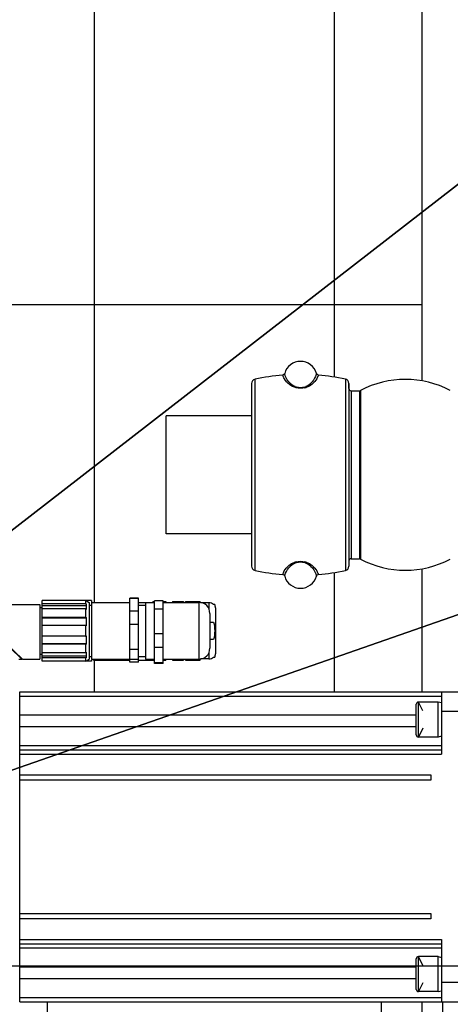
# Model space of a CAD drawing. Header units: millimetres. Extents: x 0 to 17835, y 0 to 12615.
# Tile 39 of 85: x 9967 to 10164, y 3104 to 3555. Entities that reach past the tile are written whole.
import ezdxf

# ---------------------------------------------------------------- set-up
doc = ezdxf.new("R2010")
doc.units = ezdxf.units.MM
doc.header["$LTSCALE"] = 980.925
doc.linetypes.add('CENTER', pattern=[0.6, 0.375, -0.075, 0.075, -0.075])
doc.layers.get('0').update_dxf_attribs({"linetype": 'CONTINUOUS'})
for name, color, linetype in [('204101000024_DXF_AXIS', 7, 'CONTINUOUS'), ('304103000038DXF_CONTINUOUS_LINE', 7, 'CONTINUOUS'), ('304109000048DXF_CONTINUOUS_LINE', 7, 'CONTINUOUS'), ('304304000080DXF_CONTINUOUS_LINE', 7, 'CONTINUOUS'), ('304304000081DXF_CONTINUOUS_LINE', 7, 'CONTINUOUS'), ('304304000082DXF_CONTINUOUS_LINE', 7, 'CONTINUOUS'), ('501023000162DXF_CONTINUOUS_LINE', 7, 'CONTINUOUS'), ('604006000005DXF_CONTINUOUS_LINE', 7, 'CONTINUOUS'), ('XIANLAN_DXF_CONTINUOUS_LINE', 7, 'CONTINUOUS'), ('运动范围-老_DXF_CONTINUOUS_LINE', 7, 'CONTINUOUS'), ('运动范围-老_DXF_DIMENSION', 7, 'CONTINUOUS')]:
    doc.layers.add(name, color=color, linetype=linetype)
doc.styles.get("Standard").update_dxf_attribs({"font": 'txt', "width": 0.7})
doc.dimstyles.new('DIMSTYLE_1', dxfattribs={"dimtxt": 135, "dimasz": 90, "dimexe": 1, "dimexo": 0, "dimgap": 4.5, "dimtad": 0, "dimtih": 1, "dimtoh": 1, "dimdec": 1, "dimdsep": 46, "dimtxsty": 'Standard', "dimblk": '_FILLED', "dimblk1": '_FILLED', "dimblk2": '_FILLED', "dimcen": 0.09, "dimclrt": 5, "dimazin": 2, "dimtp": 0.5, "dimtm": 0.5, "dimtfac": 1, "dimtdec": 1, "dimtofl": 0, "dimtmove": 0, "dimatfit": 3, "dimldrblk": '_FILLED', "dimfxl": 0, "dimtolj": 1, "dimarcsym": 0})
doc.dimstyles.new('DIMSTYLE_2', dxfattribs={"dimtxt": 135, "dimasz": 90, "dimexe": 1, "dimexo": 0, "dimgap": 4.5, "dimtad": 0, "dimtih": 1, "dimtoh": 1, "dimdec": 1, "dimdsep": 46, "dimtxsty": 'Standard', "dimblk": '_FILLED', "dimblk1": '_FILLED', "dimblk2": '_FILLED', "dimcen": 0.09, "dimclrt": 5, "dimazin": 2, "dimtp": 0.5, "dimtm": 0.5, "dimtfac": 1, "dimtdec": 65535, "dimtofl": 0, "dimtmove": 0, "dimatfit": 3, "dimldrblk": '_FILLED', "dimfxl": 0, "dimtolj": 1, "dimarcsym": 0})
doc.dimstyles.new('DIMSTYLE_7', dxfattribs={"dimtxt": 135, "dimasz": 90, "dimexe": 1, "dimexo": 0, "dimtad": 1, "dimdsep": 46, "dimtxsty": 'Standard', "dimblk": '_FILLED', "dimblk1": '_FILLED', "dimblk2": '_FILLED', "dimcen": 0.09, "dimclrt": 5, "dimazin": 2, "dimtp": 0.8, "dimtm": 0.8, "dimtfac": 1, "dimtofl": 0, "dimtmove": 0, "dimatfit": 3, "dimldrblk": '_FILLED', "dimfxl": 0, "dimtolj": 1, "dimarcsym": 0})
doc.dimstyles.new('DIMSTYLE_8', dxfattribs={"dimtxt": 135, "dimasz": 90, "dimexe": 1, "dimexo": 0, "dimtad": 1, "dimdsep": 46, "dimtxsty": 'Standard', "dimblk": '_FILLED', "dimblk1": '_FILLED', "dimblk2": '_FILLED', "dimcen": 0.09, "dimclrt": 5, "dimazin": 2, "dimtp": 2, "dimtm": 2, "dimtfac": 1, "dimtofl": 0, "dimtmove": 0, "dimatfit": 3, "dimldrblk": '_FILLED', "dimfxl": 0, "dimtolj": 1, "dimarcsym": 0})

# ---------------------------------------------------------------- blocks, each defined once
blk = doc.blocks.new('*D1')
at = {"layer": '运动范围-老_DXF_DIMENSION', "color": 2, "linetype": 'Continuous', "transparency": 16777216}
for start, end in [(100.63351, 165), (0, 63.53964)]:
    blk.add_arc((9706.37, 3121.8), 781.9, start, end, dxfattribs=at)
for points in [[(8965.13, 3414.33), (8951.12, 3324.17), (8993.62, 3404.91)], [(10468.12, 3210.79), (10488.27, 3121.8), (10498.07, 3212.52)]]:
    blk.add_solid(points, dxfattribs=at)
blk = doc.blocks.new('_FILLED')
at = {"color": 0, "linetype": 'ByBlock'}
blk.add_solid([(0, 0), (-1, 0.1667), (-1, -0.1667)], dxfattribs=at)
blk = doc.blocks.new('*D2')
at = {"layer": '运动范围-老_DXF_DIMENSION', "color": 2, "linetype": 'Continuous', "transparency": 16777216}
for start, end in [(296.46036, 360), (195, 259.36649)]:
    blk.add_arc((9706.37, 3121.8), 781.9, start, end, dxfattribs=at)
for points in [[(10498.07, 3031.09), (10488.27, 3121.8), (10468.12, 3032.82)], [(8993.62, 2838.69), (8951.12, 2919.43), (8965.13, 2829.28)]]:
    blk.add_solid(points, dxfattribs=at)
blk = doc.blocks.new('*D11')
at = {"layer": '运动范围-老_DXF_DIMENSION', "color": 2, "linetype": 'Continuous', "transparency": 16777216}
for p, q in [((9706.39, 3121.8), (10829.13, 3992.89)), ((10428.53, 3682.08), (9706.39, 3121.8)), ((10428.53, 3682.08), (10428.53, 3682.08))]:
    blk.add_line(p, q, dxfattribs=at)
at = {"layer": '运动范围-老_DXF_DIMENSION', "color": 2, "linetype": 'Continuous', "transparency": 16777216, "xscale": 90, "yscale": 90, "zscale": 90, "rotation": 217.8066891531}
blk.add_blockref('_FILLED', (10428.53, 3682.08), dxfattribs=at)
blk = doc.blocks.new('*D12')
at = {"layer": '运动范围-老_DXF_DIMENSION', "color": 2, "linetype": 'Continuous', "transparency": 16777216}
for p, q in [((9706.39, 3121.8), (12956.43, 4254.84)), ((12240.22, 4005.16), (9706.39, 3121.8)), ((12240.22, 4005.16), (12240.22, 4005.16))]:
    blk.add_line(p, q, dxfattribs=at)
at = {"layer": '运动范围-老_DXF_DIMENSION', "color": 2, "linetype": 'Continuous', "transparency": 16777216, "xscale": 90, "yscale": 90, "zscale": 90, "rotation": 199.2198620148}
blk.add_blockref('_FILLED', (12240.22, 4005.16), dxfattribs=at)

msp = doc.modelspace()

# ---------------------------------------------------------------- linework, layer by layer
at = {"layer": '204101000024_DXF_AXIS', "color": 7, "linetype": 'CENTER'}
msp.add_line((8783.072, 3121.804), (11606.769, 3121.804), dxfattribs=at)
at = {"layer": '304103000038DXF_CONTINUOUS_LINE', "color": 9, "linetype": 'Continuous'}
msp.add_line((10161.003, 3097.303), (10161.003, 3105.303), dxfattribs=at)
at = {"layer": '304109000048DXF_CONTINUOUS_LINE', "color": 9, "linetype": 'Continuous'}
for p, q in [((10075.072, 3302.994), (10075.072, 3390.613)), ((10116.416, 3390.674), (10116.416, 3302.933)), ((10119.027, 3385.304), (10119.027, 3308.304)), ((10122.857, 3385.304), (10122.857, 3308.304)), ((10123.327, 3385.421), (10123.327, 3308.186))]:
    msp.add_line(p, q, dxfattribs=at)
at = {"layer": '304109000048DXF_CONTINUOUS_LINE', "color": 7, "linetype": 'Continuous'}
for p, q in [((10073.488, 3388.657), (10073.488, 3304.95)), ((10118.027, 3386.295), (10118.005, 3388.734)), ((10118.005, 3388.734), (10118.005, 3304.873)), ((10118.027, 3386.295), (10118.027, 3307.312)), ((10119.027, 3385.304), (10122.857, 3385.304)), ((10119.027, 3308.304), (10122.857, 3308.304)), ((10118.027, 3307.312), (10118.005, 3304.873))]:
    msp.add_line(p, q, dxfattribs=at)
for centre, radius, start, end in [((10095.888, 3391.304), 7.5, 14.75598, 165.24402), ((10075.488, 3388.657), 2, 102.01474, 180), ((10095.888, 3292.804), 100, 94.66773, 102.01474), ((10095.888, 3292.804), 100, 78.15395, 85.33227), ((10116.006, 3388.716), 2, 0.5, 78.15395), ((10143.888, 3346.804), 43.75, 61.96755, 118.03245), ((10119.027, 3386.304), 1, 180.5, 270), ((10122.857, 3386.304), 1, 270, 298.03245), ((10119.027, 3307.304), 1, 90, 179.5), ((10122.857, 3307.304), 1, 61.96755, 90), ((10143.888, 3346.804), 43.75, 241.96755, 298.03245), ((10075.488, 3304.95), 2, 180, 257.98526), ((10116.006, 3304.891), 2, 281.84605, 359.5), ((10095.888, 3400.804), 100, 257.98526, 265.33227), ((10095.888, 3302.304), 7.5, 194.75598, 345.24402), ((10095.888, 3400.804), 100, 274.66773, 281.84605)]:
    msp.add_arc(centre, radius, start, end, dxfattribs=at)
at = {"layer": '304109000048DXF_CONTINUOUS_LINE', "color": 9, "linetype": 'Continuous'}
for centre, radius, start, end in [((10095.994, 3393.448), 6.728, 247.2831, 249.39505), ((10095.98, 3393.411), 6.688, 249.39363, 252.62661), ((10095.808, 3393.353), 6.629, 287.421, 290.54897), ((10095.855, 3394.776), 8.338, 284.09842, 288.31354), ((10095.75, 3393.508), 6.795, 290.54632, 292.76594), ((10096.045, 3298.476), 8.715, 104.30198, 108.58773), ((10096.146, 3299.79), 7.126, 111.36982, 112.68699), ((10096.111, 3299.891), 7.02, 107.62865, 111.39845), ((10095.797, 3300.244), 6.641, 69.79213, 72.51538), ((10095.84, 3298.812), 8.359, 71.40093, 75.88532), ((10095.736, 3300.077), 6.818, 67.19689, 69.79592)]:
    msp.add_arc(centre, radius, start, end, dxfattribs=at)
at = {"layer": '304109000048DXF_CONTINUOUS_LINE', "color": 7, "linetype": 'Continuous'}
for points in [[(10088.635, 3393.214), (10088.537, 3392.841), (10088.133, 3392.503), (10087.75, 3392.472)], [(10104.026, 3392.472), (10103.642, 3392.503), (10103.239, 3392.841), (10103.14, 3393.214)], [(10087.75, 3301.135), (10088.133, 3301.104), (10088.537, 3300.766), (10088.635, 3300.393)], [(10103.14, 3300.393), (10103.239, 3300.766), (10103.642, 3301.104), (10104.026, 3301.135)]]:
    msp.add_open_spline(points, degree=3, dxfattribs=at)
at = {"layer": '304109000048DXF_CONTINUOUS_LINE', "color": 9, "linetype": 'Continuous'}
for points, knots in [([(10093.891, 3386.689), (10091.698, 3387.239), (10089.081, 3389.226), (10087.917, 3391.884), (10087.75, 3392.472)], [0, 0, 0, 0, 0.7860464, 1, 1, 1, 1]), ([(10093.396, 3387.243), (10092.268, 3387.715), (10090.132, 3389.394), (10088.917, 3391.872), (10088.635, 3393.214)], [0, 0, 0, 0, 0.4674673, 1, 1, 1, 1]), ([(10103.14, 3393.214), (10103.106, 3393.064), (10102.463, 3390.584), (10100.598, 3388.173), (10098.38, 3387.243)], [0, 0, 0, 0, 0.0603436, 1, 1, 1, 1]), ([(10104.026, 3392.472), (10103.867, 3391.917), (10102.801, 3389.43), (10100.471, 3387.52), (10098.474, 3386.86)], [0, 0, 0, 0, 0.216509, 1, 1, 1, 1]), ([(10087.75, 3301.135), (10087.908, 3301.689), (10088.97, 3304.165), (10091.283, 3306.07), (10093.267, 3306.736)], [0, 0, 0, 0, 0.2167995, 1, 1, 1, 1]), ([(10088.635, 3300.393), (10088.67, 3300.543), (10089.321, 3303.021), (10091.178, 3305.437), (10093.398, 3306.365)], [0, 0, 0, 0, 0.0603737, 1, 1, 1, 1]), ([(10098.378, 3306.362), (10099.506, 3305.889), (10101.643, 3304.213), (10102.861, 3301.738), (10103.14, 3300.393)], [0, 0, 0, 0, 0.4674773, 1, 1, 1, 1]), ([(10098.506, 3306.734), (10100.49, 3306.067), (10102.806, 3304.166), (10103.867, 3301.69), (10104.026, 3301.135)], [0, 0, 0, 0, 0.7829973, 1, 1, 1, 1])]:
    msp.add_open_spline(points, degree=3, knots=knots, dxfattribs=at)
for points in [[(10097.886, 3386.689), (10096.594, 3386.365), (10095.182, 3386.366), (10093.891, 3386.689)], [(10097.793, 3387.028), (10096.581, 3386.648), (10095.195, 3386.649), (10093.983, 3387.028)], [(10093.892, 3306.92), (10095.18, 3307.248), (10096.59, 3307.242), (10097.879, 3306.918)], [(10093.985, 3306.581), (10095.194, 3306.965), (10096.581, 3306.959), (10097.792, 3306.578)]]:
    msp.add_open_spline(points, degree=3, dxfattribs=at)
at = {"layer": '304304000080DXF_CONTINUOUS_LINE', "color": 7, "linetype": 'Continuous'}
for p, q in [((9961.388, 3424.804), (10151.388, 3424.804)), ((10001.388, 3424.804), (10001.388, 3288.303)), ((10111.388, 3391.565), (10111.388, 3424.804)), ((10151.388, 3424.804), (10151.388, 3389.825)), ((10151.388, 3303.782), (10151.388, 3247.303)), ((10111.388, 3247.303), (10111.388, 3302.042)), ((10001.388, 3261.803), (10001.388, 3247.303)), ((10151.388, 3105.303), (10151.388, 3097.303))]:
    msp.add_line(p, q, dxfattribs=at)
at = {"layer": '304304000080DXF_CONTINUOUS_LINE', "color": 9, "linetype": 'Continuous'}
for p, q in [((9979.888, 3105.303), (9979.888, 3097.303)), ((10132.888, 3097.303), (10132.888, 3105.303))]:
    msp.add_line(p, q, dxfattribs=at)
at = {"layer": '304304000081DXF_CONTINUOUS_LINE', "color": 7, "linetype": 'Continuous'}
for p, q in [((10001.388, 3601.804), (10001.388, 3424.804)), ((10111.388, 3424.804), (10111.388, 3601.804)), ((10151.388, 3601.804), (10151.388, 3424.804))]:
    msp.add_line(p, q, dxfattribs=at)
at = {"layer": '304304000082DXF_CONTINUOUS_LINE', "color": 7, "linetype": 'Continuous'}
for p, q in [((10021.778, 3290.303), (10017.778, 3290.303)), ((10017.778, 3260.965), (10017.778, 3290.303)), ((10021.778, 3290.194), (10017.778, 3290.194)), ((10021.778, 3260.965), (10021.778, 3290.303)), ((9939.789, 3287.303), (9976.588, 3287.303)), ((9976.588, 3287.303), (9976.588, 3262.303)), ((9976.588, 3286.053), (9977.688, 3286.053)), ((10000.188, 3289.16), (9977.688, 3289.16)), ((9977.688, 3261.447), (9977.688, 3289.16)), ((9997.456, 3287.689), (9977.688, 3287.689)), ((9997.956, 3286.834), (9977.688, 3286.834)), ((9997.456, 3285.338), (9977.688, 3285.338)), ((9997.456, 3289.16), (9997.456, 3287.689)), ((9997.956, 3288.868), (9997.456, 3289.16)), ((9997.456, 3287.689), (9997.956, 3287.453)), ((9997.456, 3285.338), (9997.456, 3281.487)), ((9997.956, 3285.102), (9997.456, 3285.338)), ((9997.956, 3288.868), (9997.956, 3289.015)), ((9997.956, 3289.015), (9999.188, 3288.303)), ((9997.956, 3285.102), (9997.956, 3287.453)), ((9999.188, 3288.303), (9999.188, 3262.303)), ((9999.188, 3287.003), (10000.188, 3287.003)), ((10000.188, 3289.16), (10000.188, 3262.303)), ((10000.188, 3288.303), (10017.778, 3288.303)), ((10024.978, 3288.099), (10021.778, 3288.099)), ((10021.778, 3287.003), (10024.978, 3287.003)), ((10024.978, 3288.303), (10028.978, 3288.303)), ((10024.978, 3288.303), (10024.978, 3262.303)), ((10028.688, 3288.803), (10028.978, 3288.803)), ((10032.978, 3289.103), (10028.978, 3289.103)), ((10028.978, 3260.303), (10028.978, 3289.103)), ((10032.978, 3260.303), (10032.978, 3289.103)), ((10032.978, 3288.803), (10034.288, 3288.803)), ((10032.978, 3288.303), (10049.388, 3288.303)), ((10034.288, 3288.803), (10034.288, 3288.303)), ((10037.288, 3288.803), (10042.288, 3288.803)), ((10037.288, 3288.803), (10037.288, 3288.303)), ((10042.288, 3288.803), (10042.288, 3288.303)), ((10043.288, 3288.803), (10049.988, 3288.803)), ((10043.288, 3288.803), (10043.288, 3288.303)), ((10049.988, 3288.208), (10049.988, 3288.803)), ((10053.988, 3288.197), (10050.058, 3288.197)), ((10056.586, 3287.303), (10056.081, 3287.303)), ((10056.988, 3285.803), (10056.988, 3264.803)), ((9948.503, 3281.391), (9968.268, 3262.303)), ((9948.583, 3281.591), (9968.556, 3262.303)), ((9997.456, 3281.487), (9977.688, 3281.487)), ((9997.956, 3281.161), (9977.688, 3281.161)), ((9997.456, 3281.487), (9997.956, 3281.397)), ((9997.956, 3277.593), (9997.956, 3281.397)), ((10021.778, 3284.315), (10017.778, 3284.315)), ((10032.978, 3285.159), (10028.978, 3285.159)), ((10054.388, 3283.303), (10054.388, 3267.303)), ((9997.456, 3277.683), (9977.688, 3277.683)), ((9997.956, 3277.593), (9997.456, 3277.683)), ((9997.456, 3277.683), (9997.456, 3272.924)), ((10021.778, 3278.185), (10017.778, 3278.185)), ((10054.388, 3279.303), (10056.081, 3279.303)), ((9997.456, 3272.924), (9977.688, 3272.924)), ((9997.456, 3272.924), (9997.956, 3273.014)), ((9997.956, 3269.21), (9997.956, 3273.014)), ((10032.978, 3273.977), (10028.978, 3273.977)), ((9977.688, 3269.446), (9997.956, 3269.446)), ((9997.456, 3269.119), (9977.688, 3269.119)), ((9997.956, 3269.21), (9997.456, 3269.119)), ((9997.456, 3269.119), (9997.456, 3265.269)), ((10032.978, 3267.594), (10028.978, 3267.594)), ((10056.081, 3271.303), (10054.388, 3271.303)), ((9976.588, 3264.553), (9977.688, 3264.553)), ((9997.456, 3265.269), (9977.688, 3265.269)), ((9977.688, 3263.772), (9997.956, 3263.772)), ((9997.456, 3262.918), (9977.688, 3262.918)), ((9997.456, 3265.269), (9997.956, 3265.505)), ((9997.956, 3263.154), (9997.456, 3262.918)), ((9997.456, 3262.918), (9997.456, 3261.447)), ((9997.956, 3263.154), (9997.956, 3265.505)), ((9999.188, 3263.603), (10000.188, 3263.603)), ((10021.778, 3266.684), (10017.778, 3266.684)), ((10021.778, 3263.603), (10024.978, 3263.603)), ((10056.081, 3263.303), (10056.586, 3263.303)), ((9966.888, 3262.303), (9968.268, 3262.303)), ((9968.556, 3262.303), (9976.588, 3262.303)), ((10000.188, 3261.447), (9977.688, 3261.447)), ((9997.456, 3261.447), (9997.956, 3261.739)), ((9997.956, 3261.592), (9999.188, 3262.303)), ((9997.956, 3261.592), (9997.956, 3261.739)), ((10000.188, 3262.303), (10017.778, 3262.303)), ((10000.188, 3261.971), (10000.188, 3261.447)), ((10001.188, 3262.303), (10001.188, 3261.803)), ((10001.188, 3261.803), (10017.778, 3261.803)), ((10021.778, 3262.194), (10017.778, 3262.194)), ((10021.778, 3260.965), (10017.778, 3260.965)), ((10021.778, 3261.803), (10028.978, 3261.803)), ((10024.978, 3262.303), (10028.978, 3262.303)), ((10032.978, 3260.684), (10028.978, 3260.684)), ((10032.978, 3260.303), (10028.978, 3260.303)), ((10032.978, 3262.303), (10049.388, 3262.303)), ((10032.978, 3261.803), (10034.288, 3261.803)), ((10034.288, 3262.303), (10034.288, 3261.803)), ((10037.288, 3262.303), (10037.288, 3261.803)), ((10037.288, 3261.803), (10042.288, 3261.803)), ((10042.288, 3262.303), (10042.288, 3261.803)), ((10043.288, 3262.303), (10043.288, 3261.803)), ((10043.288, 3261.803), (10049.988, 3261.803)), ((10049.988, 3261.803), (10049.988, 3262.398)), ((10053.988, 3262.41), (10050.058, 3262.41)), ((9967.388, 3105.303), (9967.388, 3247.303)), ((9967.388, 3247.303), (10172.388, 3247.303)), ((10160.388, 3247.303), (10160.388, 3218.803)), ((9967.388, 3220.803), (10160.388, 3220.803)), ((9967.388, 3209.303), (10155.588, 3209.303)), ((10155.588, 3209.303), (10155.588, 3206.803)), ((10155.588, 3206.803), (9967.388, 3206.803)), ((9967.388, 3145.803), (10155.588, 3145.803)), ((10155.588, 3145.803), (10155.588, 3143.303)), ((10155.588, 3143.303), (9967.388, 3143.303)), ((9967.388, 3132.053), (9967.288, 3132.053)), ((10160.388, 3133.803), (10160.388, 3105.303)), ((9967.388, 3131.803), (10160.388, 3131.803)), ((9967.388, 3105.303), (10172.388, 3105.303))]:
    msp.add_line(p, q, dxfattribs=at)
at = {"layer": '304304000082DXF_CONTINUOUS_LINE', "color": 9, "linetype": 'Continuous'}
for p, q in [((10024.978, 3288.072), (10021.778, 3288.072)), ((10049.388, 3288.303), (10049.388, 3262.303)), ((10053.988, 3288.197), (10053.988, 3285.153)), ((10053.988, 3265.454), (10053.988, 3262.41)), ((9967.388, 3245.303), (10160.388, 3245.303)), ((9967.388, 3236.768), (10148.888, 3236.768)), ((10172.388, 3238.303), (10160.388, 3238.303)), ((9967.388, 3231.5), (10148.888, 3231.5)), ((10160.388, 3222.553), (9967.388, 3222.553)), ((9967.388, 3218.803), (10160.388, 3218.803)), ((9967.388, 3133.803), (10160.388, 3133.803)), ((9967.388, 3130.053), (10160.388, 3130.053)), ((10148.888, 3121.107), (9967.388, 3121.107)), ((10148.888, 3115.839), (9967.388, 3115.839)), ((10160.388, 3114.303), (10172.388, 3114.303)), ((9967.388, 3107.303), (10160.388, 3107.303))]:
    msp.add_line(p, q, dxfattribs=at)
at = {"layer": '304304000082DXF_CONTINUOUS_LINE', "color": 7, "linetype": 'Continuous'}
for centre, radius, start, end in [((10028.688, 3288.303), 0.5, 90, 180), ((10049.388, 3283.303), 5, 0, 90), ((10053.988, 3285.803), 3, 0, 30), ((10049.388, 3267.303), 5, 270, 360), ((10053.988, 3264.803), 3, 330, 360)]:
    msp.add_arc(centre, radius, start, end, dxfattribs=at)
at = {"layer": '304304000082DXF_CONTINUOUS_LINE', "color": 9, "linetype": 'Continuous'}
for points, knots in [([(10028.686, 3288.739), (10028.683, 3288.689), (10028.666, 3288.558), (10028.625, 3288.432), (10028.591, 3288.358)], [0, 0, 0, 0, 0.3796079, 1, 1, 1, 1]), ([(10028.688, 3288.803), (10028.683, 3288.801), (10028.695, 3288.771), (10028.687, 3288.755), (10028.686, 3288.739)], [0, 0, 0, 0, 0.250092, 1, 1, 1, 1])]:
    msp.add_open_spline(points, degree=3, knots=knots, dxfattribs=at)
at = {"layer": '304304000082DXF_CONTINUOUS_LINE', "color": 7, "linetype": 'Continuous'}
for points in [[(10056.081, 3287.303), (10055.552, 3287.847), (10054.747, 3288.197), (10053.988, 3288.197)], [(10053.988, 3262.41), (10054.747, 3262.41), (10055.552, 3262.76), (10056.081, 3263.303)]]:
    msp.add_open_spline(points, degree=3, dxfattribs=at)
msp.add_open_spline([(10056.081, 3279.303), (10056.496, 3278.025), (10056.676, 3275.303), (10056.496, 3272.582), (10056.081, 3271.303)], degree=3, knots=[0, 0, 0, 0, 0.5000236, 1, 1, 1, 1], dxfattribs=at)
at = {"layer": '501023000162DXF_CONTINUOUS_LINE', "color": 7, "linetype": 'Continuous'}
for p, q in [((10148.888, 3227.64), (10148.888, 3241.64)), ((10158.888, 3242.64), (10149.888, 3242.64)), ((10158.888, 3226.64), (10158.888, 3242.64)), ((10158.888, 3226.64), (10149.888, 3226.64)), ((10148.888, 3110.968), (10148.888, 3124.966)), ((10158.888, 3125.967), (10149.888, 3125.967)), ((10158.888, 3109.967), (10158.888, 3125.967)), ((10158.888, 3109.967), (10149.888, 3109.967))]:
    msp.add_line(p, q, dxfattribs=at)
at = {"layer": '501023000162DXF_CONTINUOUS_LINE', "color": 9, "linetype": 'Continuous'}
for p, q in [((10149.888, 3226.64), (10149.888, 3242.64)), ((10149.888, 3109.967), (10149.888, 3125.967))]:
    msp.add_line(p, q, dxfattribs=at)
at = {"layer": '501023000162DXF_CONTINUOUS_LINE', "color": 2, "linetype": 'Continuous'}
for p, q in [((10151.888, 3238.64), (10149.888, 3242.64)), ((10151.888, 3230.64), (10149.888, 3226.64)), ((10151.888, 3121.967), (10149.888, 3125.967)), ((10151.888, 3113.967), (10149.888, 3109.967))]:
    msp.add_line(p, q, dxfattribs=at)
at = {"layer": '501023000162DXF_CONTINUOUS_LINE', "color": 7, "linetype": 'Continuous'}
for centre, start, end in [((10149.888, 3241.64), 90, 180), ((10149.888, 3227.64), 180, 270), ((10149.888, 3124.967), 90, 180), ((10149.888, 3110.967), 180, 270)]:
    msp.add_arc(centre, 1, start, end, dxfattribs=at)
at = {"layer": '604006000005DXF_CONTINUOUS_LINE', "color": 7, "linetype": 'Continuous'}
for p, q in [((10158.921, 3242.632), (10158.888, 3242.48)), ((10160.388, 3242.317), (10158.923, 3242.64)), ((10158.923, 3226.64), (10158.923, 3242.64)), ((10158.921, 3226.647), (10158.888, 3226.799)), ((10160.388, 3226.963), (10158.923, 3226.64)), ((10158.888, 3125.808), (10158.921, 3125.96)), ((10158.923, 3125.967), (10160.388, 3125.644)), ((10158.923, 3109.967), (10158.923, 3125.967)), ((10158.888, 3110.127), (10158.921, 3109.975)), ((10158.923, 3109.967), (10160.388, 3110.29))]:
    msp.add_line(p, q, dxfattribs=at)
at = {"layer": 'XIANLAN_DXF_CONTINUOUS_LINE', "color": 7, "linetype": 'Continuous'}
for p, q in [((10034.388, 3319.804), (10034.388, 3373.804)), ((10073.488, 3373.804), (10034.388, 3373.804)), ((10073.488, 3319.804), (10034.388, 3319.804))]:
    msp.add_line(p, q, dxfattribs=at)
at = {"layer": '运动范围-老_DXF_CONTINUOUS_LINE', "color": 2, "linetype": 'Continuous'}
msp.add_circle((9706.388, 3121.804), 914, dxfattribs=at)

# ---------------------------------------------------------------- dimensions: what is measured, and where the dimension line sits
at = {"layer": '运动范围-老_DXF_DIMENSION', "color": 2, "linetype": 'Continuous'}
for mpoint, dimstyle, picture, middle in [((12240.223, 4005.158), 'DIMSTYLE_8', '*D12', (12320.688, 4068.953)), ((10428.528, 3682.08), 'DIMSTYLE_7', '*D11', (10509.786, 3787.84))]:
    dim = msp.add_radius_dim(center=(9706.388, 3121.804), mpoint=mpoint, text='R<>', dimstyle=dimstyle, override={"dimpost": '<>'}, dxfattribs=at)
    dim.commit()
    dim.dimension.update_dxf_attribs({"geometry": picture, "text_midpoint": middle, "dimtype": 164})
for base, line1, line2, dimstyle, picture, middle in [((9808.43, 3897.01), ((10480.449, 3121.804), (10488.268, 3121.804)), ((8958.672, 3322.149), (8951.119, 3324.173)), 'DIMSTYLE_1', '*D1', (9629.592, 3829.51)), ((9808.43, 2346.598), ((8958.672, 2921.458), (8951.119, 2919.434)), ((10480.449, 3121.804), (10488.268, 3121.804)), 'DIMSTYLE_2', '*D2', (9629.592, 2279.098))]:
    dim = msp.add_angular_dim_2l(base=base, line1=line1, line2=line2, dimstyle=dimstyle, dxfattribs=at)
    dim.commit()
    dim.dimension.update_dxf_attribs({"geometry": picture, "text_midpoint": middle, "dimtype": 162})

doc.saveas('drawing.dxf')
